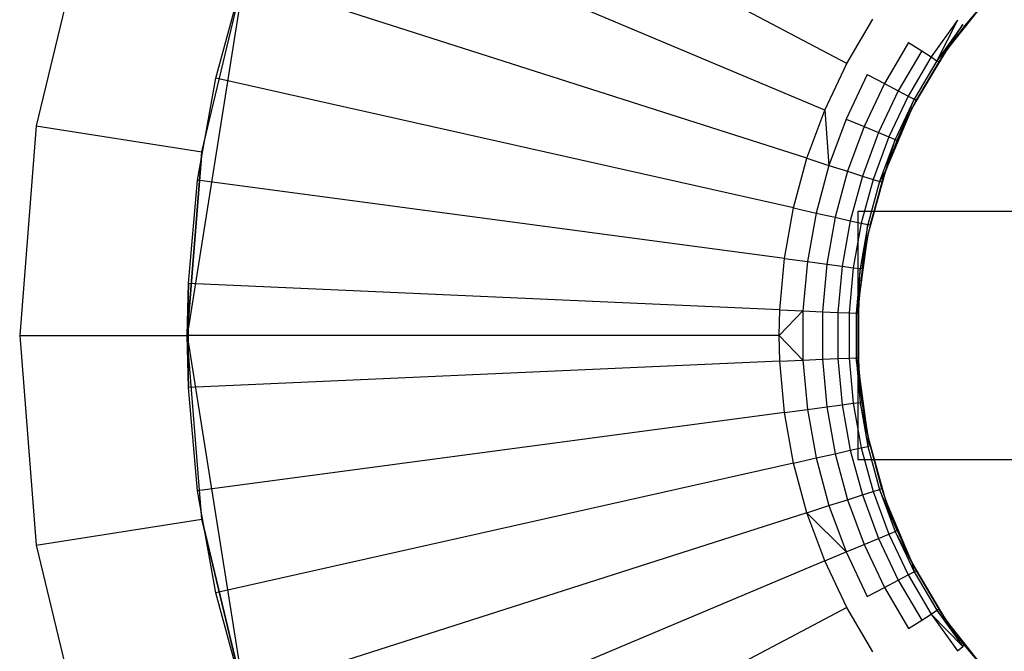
# Model space of a CAD drawing. Extents: x 1 to 115, y -55 to 55.
# Tile 20 of 86: x 51.55 to 54.49, y -46.94 to -45.06. Entities that reach past the tile are written whole.
import ezdxf

# ---------------------------------------------------------------- set-up
doc = ezdxf.new("R2010")
doc.units = 0
doc.header["$LTSCALE"] = 25.4
doc.layers.get('0').update_dxf_attribs({"linetype": 'CONTINUOUS'})

# ---------------------------------------------------------------- blocks, each defined once
blk = doc.blocks.new('NL2500025450_STL')
at = {"color": 0}
for p, q in [((54.0171, -45.1888, 215.9753), (52.4565, -44.3629, 214.2096)), ((54.0171, -45.1888, 215.9753), (52.4565, -44.3629, 214.2096)), ((53.9514, -45.3275, 215.9753), (52.3239, -44.6427, 214.2096)), ((53.9514, -45.3275, 215.9753), (52.3239, -44.6427, 214.2096)), ((51.7458, -44.7639, 213.8096), (51.5992, -45.3743, 213.8096)), ((51.7458, -44.7639, 213.8096), (51.5992, -45.3743, 213.8096)), ((52.2213, -44.9184, 214.8096), (52.05, -46, 214.8096)), ((52.2213, -44.9184, 214.8096), (52.05, -46, 214.8096)), ((52.0931, -45.4525, 214.3096), (52.2213, -44.9184, 214.8096)), ((52.0931, -45.4525, 214.3096), (52.2213, -44.9184, 214.8096)), ((52.0931, -45.4525, 214.3096), (52.2213, -44.9184, 214.3096)), ((52.0931, -45.4525, 214.3096), (52.2213, -44.9184, 214.3096)), ((52.1353, -45.232, 213.8096), (52.2165, -44.9332, 213.8096)), ((52.1353, -45.232, 214.2096), (52.2165, -44.9332, 214.2096)), ((52.1353, -45.232, 213.8096), (52.2165, -44.9332, 213.8096)), ((52.1353, -45.232, 214.2096), (52.2165, -44.9332, 214.2096)), ((53.8982, -45.4714, 215.9753), (52.2165, -44.9332, 214.2096)), ((53.8982, -45.4714, 215.9753), (52.2165, -44.9332, 214.2096)), ((54.3133, -45.1511, 221.8096), (54.4375, -44.9938, 221.8096)), ((54.3133, -45.1511, 221.8096), (54.4375, -44.9938, 221.8096)), ((54.4375, -44.9938, 221.8096), (54.3684, -45.0759, 216.541)), ((54.4375, -44.9938, 216.541), (54.3684, -45.0759, 216.541)), ((54.4375, -44.9938, 221.8096), (54.3684, -45.0759, 216.541)), ((54.0171, -45.1888, 215.9753), (54.0948, -45.0565, 215.9753)), ((54.347, -45.0591, 216.3339), (54.2685, -45.1691, 216.3339)), ((54.347, -45.0591, 216.3339), (54.2856, -45.1802, 216.4365)), ((54.363, -45.0717, 216.4365), (54.2856, -45.1802, 216.4365)), ((54.3133, -45.1511, 216.541), (54.363, -45.0717, 216.4365)), ((54.3684, -45.0759, 216.541), (54.3133, -45.1511, 221.8096)), ((54.3684, -45.0759, 216.541), (54.3133, -45.1511, 221.8096)), ((54.3684, -45.0759, 216.541), (54.3133, -45.1511, 216.541)), ((54.2015, -45.1257, 216.1409), (54.1295, -45.2483, 216.1409)), ((54.2015, -45.1257, 216.1409), (54.2403, -45.1508, 216.2348)), ((54.2403, -45.1508, 216.2348), (54.1704, -45.2699, 216.2348)), ((54.2403, -45.1508, 216.2348), (54.1704, -45.2699, 216.2348)), ((54.2112, -45.3235, 221.8096), (54.3133, -45.1511, 221.8096)), ((54.2112, -45.3235, 221.8096), (54.3133, -45.1511, 221.8096)), ((54.3133, -45.1511, 221.8096), (54.2242, -45.2984, 216.541)), ((54.3133, -45.1511, 221.8096), (54.2242, -45.2984, 216.541)), ((54.2403, -45.1508, 216.2348), (54.2685, -45.1691, 216.3339)), ((54.3133, -45.1511, 216.541), (54.2856, -45.1802, 216.4365)), ((54.3133, -45.1511, 221.8096), (54.2914, -45.184, 216.541)), ((54.3133, -45.1511, 216.541), (54.2914, -45.184, 216.541)), ((54.3133, -45.1511, 221.8096), (54.2914, -45.184, 216.541)), ((54.3133, -45.1511, 216.541), (54.3133, -45.1511, 221.8096)), ((54.3133, -45.1511, 216.541), (54.3133, -45.1511, 221.8096)), ((53.9514, -45.3275, 215.9753), (54.0171, -45.1888, 215.9753)), ((54.2685, -45.1691, 216.3339), (54.2001, -45.2856, 216.3339)), ((54.2685, -45.1691, 216.3339), (54.2001, -45.2856, 216.3339)), ((54.2856, -45.1802, 216.4365), (54.2181, -45.2952, 216.4365)), ((54.2856, -45.1802, 216.4365), (54.2181, -45.2952, 216.4365)), ((54.2914, -45.184, 216.541), (54.2242, -45.2984, 216.541)), ((54.2914, -45.184, 216.541), (54.2242, -45.2984, 216.541)), ((54.2685, -45.1691, 216.3339), (54.2856, -45.1802, 216.4365)), ((54.2685, -45.1691, 216.3339), (54.2856, -45.1802, 216.4365)), ((54.2914, -45.184, 216.541), (54.2856, -45.1802, 216.4365)), ((54.0781, -45.2211, 216.0539), (54.015, -45.3542, 216.0539)), ((54.0781, -45.2211, 216.0539), (54.1295, -45.2483, 216.1409)), ((52.0808, -45.5368, 213.8096), (52.1353, -45.232, 213.8096)), ((52.0808, -45.5368, 214.2096), (52.1353, -45.232, 214.2096)), ((52.0808, -45.5368, 213.8096), (52.1353, -45.232, 213.8096)), ((52.0808, -45.5368, 214.2096), (52.1353, -45.232, 214.2096)), ((52.1353, -45.232, 214.2096), (52.1353, -45.232, 213.8096)), ((52.1353, -45.232, 214.2096), (52.1353, -45.232, 213.8096)), ((53.858, -45.6194, 215.9753), (52.1353, -45.232, 214.2096)), ((53.858, -45.6194, 215.9753), (52.1353, -45.232, 214.2096)), ((54.1295, -45.2483, 216.1409), (54.0686, -45.3768, 216.1409)), ((54.1295, -45.2483, 216.1409), (54.0686, -45.3768, 216.1409)), ((54.1295, -45.2483, 216.1409), (54.1704, -45.2699, 216.2348)), ((54.1295, -45.2483, 216.1409), (54.1704, -45.2699, 216.2348)), ((54.1704, -45.2699, 216.2348), (54.1112, -45.3947, 216.2348)), ((54.1704, -45.2699, 216.2348), (54.1112, -45.3947, 216.2348)), ((54.1704, -45.2699, 216.2348), (54.2001, -45.2856, 216.3339)), ((54.1704, -45.2699, 216.2348), (54.2001, -45.2856, 216.3339)), ((54.2001, -45.2856, 216.3339), (54.1423, -45.4077, 216.3339)), ((54.2001, -45.2856, 216.3339), (54.1423, -45.4077, 216.3339)), ((54.2181, -45.2952, 216.4365), (54.1611, -45.4157, 216.4365)), ((54.2181, -45.2952, 216.4365), (54.1611, -45.4157, 216.4365)), ((54.1674, -45.4183, 216.541), (54.2181, -45.2952, 216.4365)), ((54.2001, -45.2856, 216.3339), (54.2181, -45.2952, 216.4365)), ((54.2001, -45.2856, 216.3339), (54.2181, -45.2952, 216.4365)), ((54.2112, -45.3235, 221.8096), (54.2242, -45.2984, 216.541)), ((54.2242, -45.2984, 216.541), (54.2112, -45.3235, 216.541)), ((54.2112, -45.3235, 221.8096), (54.2242, -45.2984, 216.541)), ((54.2242, -45.2984, 216.541), (54.2181, -45.2952, 216.4365)), ((53.8982, -45.4714, 215.9753), (53.9514, -45.3275, 215.9753)), ((53.8982, -45.4714, 215.9753), (53.9514, -45.3275, 215.9753)), ((53.9514, -45.3275, 215.9753), (53.9639, -45.4924, 216.0539)), ((54.133, -45.508, 221.8096), (54.2112, -45.3235, 221.8096)), ((54.133, -45.508, 221.8096), (54.2112, -45.3235, 221.8096)), ((54.2112, -45.3235, 221.8096), (54.1674, -45.4183, 216.541)), ((54.2112, -45.3235, 221.8096), (54.1674, -45.4183, 216.541)), ((54.2112, -45.3235, 216.541), (54.1674, -45.4183, 216.541)), ((54.2112, -45.3235, 221.8096), (54.2112, -45.3235, 216.541)), ((54.2112, -45.3235, 221.8096), (54.2112, -45.3235, 216.541)), ((54.015, -45.3542, 216.0539), (53.9639, -45.4924, 216.0539)), ((54.015, -45.3542, 216.0539), (54.0686, -45.3768, 216.1409)), ((54.015, -45.3542, 216.0539), (54.0686, -45.3768, 216.1409)), ((51.5992, -45.3743, 213.8096), (51.55, -46, 213.8096)), ((51.5992, -45.3743, 213.8096), (51.55, -46, 213.8096)), ((51.5992, -45.3743, 213.8096), (52.0931, -45.4525, 214.3096)), ((51.5992, -45.3743, 213.8096), (52.0931, -45.4525, 214.3096)), ((54.0686, -45.3768, 216.1409), (54.0193, -45.5101, 216.1409)), ((54.0686, -45.3768, 216.1409), (54.0193, -45.5101, 216.1409)), ((54.1112, -45.3947, 216.2348), (54.0634, -45.5242, 216.2348)), ((54.1112, -45.3947, 216.2348), (54.0634, -45.5242, 216.2348)), ((54.0686, -45.3768, 216.1409), (54.1112, -45.3947, 216.2348)), ((54.0686, -45.3768, 216.1409), (54.1112, -45.3947, 216.2348)), ((54.1112, -45.3947, 216.2348), (54.1423, -45.4077, 216.3339)), ((54.1112, -45.3947, 216.2348), (54.1423, -45.4077, 216.3339)), ((54.1423, -45.4077, 216.3339), (54.0954, -45.5345, 216.3339)), ((54.1423, -45.4077, 216.3339), (54.0954, -45.5345, 216.3339)), ((54.1611, -45.4157, 216.4365), (54.1149, -45.5407, 216.4365)), ((54.1611, -45.4157, 216.4365), (54.1149, -45.5407, 216.4365)), ((54.133, -45.508, 216.541), (54.1611, -45.4157, 216.4365)), ((54.133, -45.508, 221.8096), (54.1674, -45.4183, 216.541)), ((54.1674, -45.4183, 216.541), (54.133, -45.508, 216.541)), ((54.133, -45.508, 221.8096), (54.1674, -45.4183, 216.541)), ((54.1423, -45.4077, 216.3339), (54.1611, -45.4157, 216.4365)), ((54.1423, -45.4077, 216.3339), (54.1611, -45.4157, 216.4365)), ((54.1674, -45.4183, 216.541), (54.1611, -45.4157, 216.4365)), ((52.05, -46, 214.3096), (52.0931, -45.4525, 214.3096)), ((52.0931, -45.4525, 214.3096), (52.05, -46, 214.8096)), ((52.0931, -45.4525, 214.3096), (52.05, -46, 214.8096)), ((52.05, -46, 214.3096), (52.0931, -45.4525, 214.3096)), ((53.858, -45.6194, 215.9753), (53.8982, -45.4714, 215.9753)), ((53.858, -45.6194, 215.9753), (53.8982, -45.4714, 215.9753)), ((53.8982, -45.4714, 215.9753), (53.9639, -45.4924, 216.0539)), ((53.8982, -45.4714, 215.9753), (53.9639, -45.4924, 216.0539)), ((53.9639, -45.4924, 216.0539), (53.9253, -45.6346, 216.0539)), ((53.9639, -45.4924, 216.0539), (53.9253, -45.6346, 216.0539)), ((53.9639, -45.4924, 216.0539), (54.0193, -45.5101, 216.1409)), ((53.9639, -45.4924, 216.0539), (54.0193, -45.5101, 216.1409)), ((54.0193, -45.5101, 216.1409), (53.982, -45.6473, 216.1409)), ((54.0193, -45.5101, 216.1409), (53.982, -45.6473, 216.1409)), ((54.0193, -45.5101, 216.1409), (54.0634, -45.5242, 216.2348)), ((54.0193, -45.5101, 216.1409), (54.0634, -45.5242, 216.2348)), ((54.0801, -45.7012, 221.8096), (54.133, -45.508, 221.8096)), ((54.0801, -45.7012, 221.8096), (54.133, -45.508, 221.8096)), ((54.0866, -45.6708, 216.541), (54.133, -45.508, 221.8096)), ((54.0866, -45.6708, 216.541), (54.133, -45.508, 221.8096)), ((54.133, -45.508, 216.541), (54.1149, -45.5407, 216.4365)), ((54.133, -45.508, 216.541), (54.1214, -45.5428, 216.541)), ((54.1214, -45.5428, 216.541), (54.133, -45.508, 221.8096)), ((54.1214, -45.5428, 216.541), (54.133, -45.508, 221.8096)), ((54.133, -45.508, 221.8096), (54.133, -45.508, 216.541)), ((54.133, -45.508, 221.8096), (54.133, -45.508, 216.541)), ((52.0534, -45.8452, 213.8096), (52.0808, -45.5368, 213.8096)), ((52.0534, -45.8452, 214.2096), (52.0808, -45.5368, 214.2096)), ((52.0534, -45.8452, 213.8096), (52.0808, -45.5368, 213.8096)), ((52.0534, -45.8452, 214.2096), (52.0808, -45.5368, 214.2096)), ((52.0808, -45.5368, 214.2096), (52.0808, -45.5368, 213.8096)), ((52.0808, -45.5368, 214.2096), (52.0808, -45.5368, 213.8096)), ((53.8309, -45.7705, 215.9753), (52.0808, -45.5368, 214.2096)), ((53.8309, -45.7705, 215.9753), (52.0808, -45.5368, 214.2096)), ((54.0634, -45.5242, 216.2348), (54.0271, -45.6575, 216.2348)), ((54.0634, -45.5242, 216.2348), (54.0271, -45.6575, 216.2348)), ((54.0954, -45.5345, 216.3339), (54.06, -45.6649, 216.3339)), ((54.0954, -45.5345, 216.3339), (54.06, -45.6649, 216.3339)), ((54.0634, -45.5242, 216.2348), (54.0954, -45.5345, 216.3339)), ((54.0634, -45.5242, 216.2348), (54.0954, -45.5345, 216.3339)), ((54.1149, -45.5407, 216.4365), (54.0799, -45.6693, 216.4365)), ((54.1149, -45.5407, 216.4365), (54.0799, -45.6693, 216.4365)), ((54.1214, -45.5428, 216.541), (54.0866, -45.6708, 216.541)), ((54.1214, -45.5428, 216.541), (54.0866, -45.6708, 216.541)), ((54.0954, -45.5345, 216.3339), (54.1149, -45.5407, 216.4365)), ((54.0954, -45.5345, 216.3339), (54.1149, -45.5407, 216.4365)), ((54.1214, -45.5428, 216.541), (54.1149, -45.5407, 216.4365)), ((53.8309, -45.7705, 215.9753), (53.858, -45.6194, 215.9753)), ((53.8309, -45.7705, 215.9753), (53.858, -45.6194, 215.9753)), ((53.858, -45.6194, 215.9753), (53.9253, -45.6346, 216.0539)), ((53.858, -45.6194, 215.9753), (53.9253, -45.6346, 216.0539)), ((53.9253, -45.6346, 216.0539), (53.8993, -45.7796, 216.0539)), ((53.9253, -45.6346, 216.0539), (53.8993, -45.7796, 216.0539)), ((53.9253, -45.6346, 216.0539), (53.982, -45.6473, 216.1409)), ((53.9253, -45.6346, 216.0539), (53.982, -45.6473, 216.1409)), ((54.9598, -45.63, 213.8096), (54.05, -45.63, 213.8096)), ((54.05, -45.63, 213.8096), (54.05, -46.37, 213.8096)), ((55.0521, -45.63, 215.8196), (54.05, -45.63, 213.8096)), ((54.9598, -45.63, 213.8096), (54.05, -45.63, 213.8096)), ((54.05, -45.63, 213.8096), (54.05, -46.37, 213.8096)), ((55.0521, -45.63, 215.8196), (54.05, -45.63, 213.8096)), ((53.982, -45.6473, 216.1409), (53.957, -45.7873, 216.1409)), ((53.982, -45.6473, 216.1409), (53.957, -45.7873, 216.1409)), ((53.982, -45.6473, 216.1409), (54.0271, -45.6575, 216.2348)), ((53.982, -45.6473, 216.1409), (54.0271, -45.6575, 216.2348)), ((54.0271, -45.6575, 216.2348), (54.0028, -45.7934, 216.2348)), ((54.0271, -45.6575, 216.2348), (54.0028, -45.7934, 216.2348)), ((54.0271, -45.6575, 216.2348), (54.06, -45.6649, 216.3339)), ((54.0271, -45.6575, 216.2348), (54.06, -45.6649, 216.3339)), ((54.06, -45.6649, 216.3339), (54.0362, -45.7979, 216.3339)), ((54.06, -45.6649, 216.3339), (54.0362, -45.7979, 216.3339)), ((54.06, -45.6649, 216.3339), (54.0799, -45.6693, 216.4365)), ((54.06, -45.6649, 216.3339), (54.0799, -45.6693, 216.4365)), ((54.0799, -45.6693, 216.4365), (54.0564, -45.8006, 216.4365)), ((54.0799, -45.6693, 216.4365), (54.0564, -45.8006, 216.4365)), ((54.0632, -45.8015, 216.541), (54.0799, -45.6693, 216.4365)), ((54.0866, -45.6708, 216.541), (54.0799, -45.6693, 216.4365)), ((54.0866, -45.6708, 216.541), (54.0801, -45.7012, 221.8096)), ((54.0866, -45.6708, 216.541), (54.0801, -45.7012, 221.8096)), ((54.0866, -45.6708, 216.541), (54.0801, -45.7012, 216.541)), ((54.0533, -45.8998, 221.8096), (54.0801, -45.7012, 221.8096)), ((54.0533, -45.8998, 221.8096), (54.0801, -45.7012, 221.8096)), ((54.0801, -45.7012, 221.8096), (54.0632, -45.8015, 216.541)), ((54.0801, -45.7012, 216.541), (54.0632, -45.8015, 216.541)), ((54.0801, -45.7012, 221.8096), (54.0632, -45.8015, 216.541)), ((54.0801, -45.7012, 216.541), (54.0801, -45.7012, 221.8096)), ((54.0801, -45.7012, 216.541), (54.0801, -45.7012, 221.8096)), ((53.8174, -45.9233, 215.9753), (53.8309, -45.7705, 215.9753)), ((53.8174, -45.9233, 215.9753), (53.8309, -45.7705, 215.9753)), ((53.8309, -45.7705, 215.9753), (53.8993, -45.7796, 216.0539)), ((53.8309, -45.7705, 215.9753), (53.8993, -45.7796, 216.0539)), ((53.8993, -45.7796, 216.0539), (53.8863, -45.9263, 216.0539)), ((53.8993, -45.7796, 216.0539), (53.8863, -45.9263, 216.0539)), ((53.8993, -45.7796, 216.0539), (53.957, -45.7873, 216.1409)), ((53.8993, -45.7796, 216.0539), (53.957, -45.7873, 216.1409)), ((53.957, -45.7873, 216.1409), (53.9444, -45.9289, 216.1409)), ((53.957, -45.7873, 216.1409), (53.9444, -45.9289, 216.1409)), ((53.957, -45.7873, 216.1409), (54.0028, -45.7934, 216.2348)), ((53.957, -45.7873, 216.1409), (54.0028, -45.7934, 216.2348)), ((54.0028, -45.7934, 216.2348), (53.9906, -45.931, 216.2348)), ((54.0028, -45.7934, 216.2348), (53.9906, -45.931, 216.2348)), ((54.0028, -45.7934, 216.2348), (54.0362, -45.7979, 216.3339)), ((54.0028, -45.7934, 216.2348), (54.0362, -45.7979, 216.3339)), ((54.0362, -45.7979, 216.3339), (54.0242, -45.9324, 216.3339)), ((54.0362, -45.7979, 216.3339), (54.0242, -45.9324, 216.3339)), ((54.0362, -45.7979, 216.3339), (54.0564, -45.8006, 216.4365)), ((54.0362, -45.7979, 216.3339), (54.0564, -45.8006, 216.4365)), ((54.0564, -45.8006, 216.4365), (54.0446, -45.9333, 216.4365)), ((54.0564, -45.8006, 216.4365), (54.0446, -45.9333, 216.4365)), ((54.0533, -45.8998, 216.541), (54.0564, -45.8006, 216.4365)), ((54.0632, -45.8015, 216.541), (54.0533, -45.8998, 221.8096)), ((54.0632, -45.8015, 216.541), (54.0533, -45.8998, 221.8096)), ((54.0632, -45.8015, 216.541), (54.0533, -45.8998, 216.541)), ((54.0632, -45.8015, 216.541), (54.0564, -45.8006, 216.4365)), ((52.05, -46, 214.2096), (52.0534, -45.8452, 214.2096)), ((52.0534, -45.8452, 213.8096), (52.05, -46, 214.2096)), ((52.0534, -45.8452, 213.8096), (52.05, -46, 214.2096)), ((52.05, -46, 214.2096), (52.0534, -45.8452, 214.2096)), ((52.0534, -46.1548, 213.8096), (52.0534, -45.8452, 213.8096)), ((52.0534, -45.8452, 214.2096), (52.0534, -45.8452, 213.8096)), ((52.0534, -45.8452, 214.2096), (52.0534, -45.8452, 213.8096)), ((52.0534, -46.1548, 213.8096), (52.0534, -45.8452, 213.8096)), ((53.8174, -45.9233, 215.9753), (52.0534, -45.8452, 214.2096)), ((53.8174, -45.9233, 215.9753), (52.0534, -45.8452, 214.2096)), ((54.0533, -45.8998, 216.541), (54.0446, -45.9333, 216.4365)), ((54.0533, -45.8998, 221.8096), (54.0515, -45.9337, 216.541)), ((54.0533, -45.8998, 216.541), (54.0515, -45.9337, 216.541)), ((54.0533, -45.8998, 221.8096), (54.0515, -45.9337, 216.541)), ((54.0533, -46.1002, 221.8096), (54.0533, -45.8998, 221.8096)), ((54.0533, -45.8998, 216.541), (54.0533, -45.8998, 221.8096)), ((54.0533, -45.8998, 216.541), (54.0533, -45.8998, 221.8096)), ((54.0533, -46.1002, 221.8096), (54.0533, -45.8998, 221.8096)), ((53.8157, -46, 215.9753), (53.8174, -45.9233, 215.9753)), ((53.8157, -46, 215.9753), (53.8863, -45.9263, 216.0539)), ((53.8174, -45.9233, 215.9753), (53.8863, -45.9263, 216.0539)), ((53.8863, -45.9263, 216.0539), (53.9444, -45.9289, 216.1409)), ((53.8863, -45.9263, 216.0539), (53.9444, -45.9289, 216.1409)), ((53.8863, -45.9263, 216.0539), (53.8863, -46.0737, 216.0539)), ((53.8863, -45.9263, 216.0539), (53.8863, -46.0737, 216.0539)), ((53.9444, -45.9289, 216.1409), (53.9906, -45.931, 216.2348)), ((53.9444, -45.9289, 216.1409), (53.9906, -45.931, 216.2348)), ((53.9444, -45.9289, 216.1409), (53.9444, -46.0711, 216.1409)), ((53.9444, -45.9289, 216.1409), (53.9444, -46.0711, 216.1409)), ((53.9906, -45.931, 216.2348), (54.0242, -45.9324, 216.3339)), ((53.9906, -45.931, 216.2348), (54.0242, -45.9324, 216.3339)), ((53.9906, -45.931, 216.2348), (53.9906, -46.069, 216.2348)), ((53.9906, -45.931, 216.2348), (53.9906, -46.069, 216.2348)), ((54.0242, -45.9324, 216.3339), (54.0446, -45.9333, 216.4365)), ((54.0242, -45.9324, 216.3339), (54.0446, -45.9333, 216.4365)), ((54.0242, -45.9324, 216.3339), (54.0242, -46.0676, 216.3339)), ((54.0242, -45.9324, 216.3339), (54.0242, -46.0676, 216.3339)), ((54.0515, -45.9337, 216.541), (54.0446, -45.9333, 216.4365)), ((54.0446, -45.9333, 216.4365), (54.0446, -46.0667, 216.4365)), ((54.0446, -45.9333, 216.4365), (54.0446, -46.0667, 216.4365)), ((54.0515, -45.9337, 216.541), (54.0515, -46.0663, 216.541)), ((54.0515, -45.9337, 216.541), (54.0515, -46.0663, 216.541)), ((51.55, -46, 213.8096), (51.5992, -46.6257, 213.8096)), ((51.55, -46, 213.8096), (51.5992, -46.6257, 213.8096)), ((51.55, -46, 213.8096), (52.05, -46, 214.3096)), ((51.55, -46, 213.8096), (52.05, -46, 214.3096)), ((52.0534, -46.1548, 214.2096), (52.05, -46, 214.2096)), ((52.05, -46, 214.2096), (52.0534, -46.1548, 213.8096)), ((52.05, -46, 214.2096), (52.0534, -46.1548, 213.8096)), ((53.8157, -46, 215.9753), (52.05, -46, 214.2096)), ((53.8157, -46, 215.9753), (52.05, -46, 214.2096)), ((52.0534, -46.1548, 214.2096), (52.05, -46, 214.2096)), ((52.0931, -46.5475, 214.3096), (52.05, -46, 214.8096)), ((52.05, -46, 214.8096), (52.2213, -47.0816, 214.8096)), ((52.0931, -46.5475, 214.3096), (52.05, -46, 214.3096)), ((52.05, -46, 214.3096), (52.05, -46, 214.8096)), ((52.0931, -46.5475, 214.3096), (52.05, -46, 214.8096)), ((52.05, -46, 214.3096), (52.05, -46, 214.8096)), ((52.05, -46, 214.8096), (52.2213, -47.0816, 214.8096)), ((52.0931, -46.5475, 214.3096), (52.05, -46, 214.3096)), ((53.8174, -46.0767, 215.9753), (53.8157, -46, 215.9753)), ((53.8157, -46, 215.9753), (53.8863, -46.0737, 216.0539)), ((53.8174, -46.0767, 215.9753), (52.0534, -46.1548, 214.2096)), ((53.8174, -46.0767, 215.9753), (52.0534, -46.1548, 214.2096)), ((53.8174, -46.0767, 215.9753), (53.8863, -46.0737, 216.0539)), ((53.8309, -46.2295, 215.9753), (53.8174, -46.0767, 215.9753)), ((53.8309, -46.2295, 215.9753), (53.8174, -46.0767, 215.9753)), ((53.8863, -46.0737, 216.0539), (53.9444, -46.0711, 216.1409)), ((53.8863, -46.0737, 216.0539), (53.9444, -46.0711, 216.1409)), ((53.8863, -46.0737, 216.0539), (53.8993, -46.2204, 216.0539)), ((53.8863, -46.0737, 216.0539), (53.8993, -46.2204, 216.0539)), ((53.9444, -46.0711, 216.1409), (53.9906, -46.069, 216.2348)), ((53.9444, -46.0711, 216.1409), (53.9906, -46.069, 216.2348)), ((53.9444, -46.0711, 216.1409), (53.957, -46.2127, 216.1409)), ((53.9444, -46.0711, 216.1409), (53.957, -46.2127, 216.1409)), ((53.9906, -46.069, 216.2348), (54.0242, -46.0676, 216.3339)), ((53.9906, -46.069, 216.2348), (54.0242, -46.0676, 216.3339)), ((53.9906, -46.069, 216.2348), (54.0028, -46.2066, 216.2348)), ((53.9906, -46.069, 216.2348), (54.0028, -46.2066, 216.2348)), ((54.0242, -46.0676, 216.3339), (54.0446, -46.0667, 216.4365)), ((54.0242, -46.0676, 216.3339), (54.0446, -46.0667, 216.4365)), ((54.0242, -46.0676, 216.3339), (54.0362, -46.2021, 216.3339)), ((54.0242, -46.0676, 216.3339), (54.0362, -46.2021, 216.3339)), ((54.0515, -46.0663, 216.541), (54.0446, -46.0667, 216.4365)), ((54.0632, -46.1985, 216.541), (54.0446, -46.0667, 216.4365)), ((54.0446, -46.0667, 216.4365), (54.0564, -46.1994, 216.4365)), ((54.0446, -46.0667, 216.4365), (54.0564, -46.1994, 216.4365)), ((54.0533, -46.1002, 221.8096), (54.0515, -46.0663, 216.541)), ((54.0515, -46.0663, 216.541), (54.0533, -46.1002, 216.541)), ((54.0533, -46.1002, 221.8096), (54.0515, -46.0663, 216.541)), ((54.0801, -46.2988, 221.8096), (54.0533, -46.1002, 221.8096)), ((54.0533, -46.1002, 221.8096), (54.0632, -46.1985, 216.541)), ((54.0533, -46.1002, 221.8096), (54.0632, -46.1985, 216.541)), ((54.0533, -46.1002, 221.8096), (54.0533, -46.1002, 216.541)), ((54.0533, -46.1002, 216.541), (54.0632, -46.1985, 216.541)), ((54.0533, -46.1002, 221.8096), (54.0533, -46.1002, 216.541)), ((54.0801, -46.2988, 221.8096), (54.0533, -46.1002, 221.8096)), ((52.0808, -46.4632, 213.8096), (52.0534, -46.1548, 213.8096)), ((52.0808, -46.4632, 214.2096), (52.0534, -46.1548, 214.2096)), ((52.0534, -46.1548, 214.2096), (52.0534, -46.1548, 213.8096)), ((52.0808, -46.4632, 213.8096), (52.0534, -46.1548, 213.8096)), ((52.0534, -46.1548, 214.2096), (52.0534, -46.1548, 213.8096)), ((52.0808, -46.4632, 214.2096), (52.0534, -46.1548, 214.2096)), ((53.8309, -46.2295, 215.9753), (53.8993, -46.2204, 216.0539)), ((53.8309, -46.2295, 215.9753), (53.8993, -46.2204, 216.0539)), ((53.8993, -46.2204, 216.0539), (53.957, -46.2127, 216.1409)), ((53.8993, -46.2204, 216.0539), (53.957, -46.2127, 216.1409)), ((53.8993, -46.2204, 216.0539), (53.9253, -46.3654, 216.0539)), ((53.8993, -46.2204, 216.0539), (53.9253, -46.3654, 216.0539)), ((53.957, -46.2127, 216.1409), (54.0028, -46.2066, 216.2348)), ((53.957, -46.2127, 216.1409), (54.0028, -46.2066, 216.2348)), ((53.957, -46.2127, 216.1409), (53.982, -46.3527, 216.1409)), ((53.957, -46.2127, 216.1409), (53.982, -46.3527, 216.1409)), ((54.0028, -46.2066, 216.2348), (54.0362, -46.2021, 216.3339)), ((54.0028, -46.2066, 216.2348), (54.0362, -46.2021, 216.3339)), ((54.0028, -46.2066, 216.2348), (54.0271, -46.3425, 216.2348)), ((54.0028, -46.2066, 216.2348), (54.0271, -46.3425, 216.2348)), ((54.0362, -46.2021, 216.3339), (54.0564, -46.1994, 216.4365)), ((54.0362, -46.2021, 216.3339), (54.0564, -46.1994, 216.4365)), ((54.0362, -46.2021, 216.3339), (54.06, -46.3351, 216.3339)), ((54.0362, -46.2021, 216.3339), (54.06, -46.3351, 216.3339)), ((54.0632, -46.1985, 216.541), (54.0564, -46.1994, 216.4365)), ((54.0801, -46.2988, 216.541), (54.0564, -46.1994, 216.4365)), ((54.0564, -46.1994, 216.4365), (54.0799, -46.3307, 216.4365)), ((54.0564, -46.1994, 216.4365), (54.0799, -46.3307, 216.4365)), ((54.0801, -46.2988, 221.8096), (54.0632, -46.1985, 216.541)), ((54.0632, -46.1985, 216.541), (54.0801, -46.2988, 216.541)), ((54.0801, -46.2988, 221.8096), (54.0632, -46.1985, 216.541)), ((53.8309, -46.2295, 215.9753), (52.0808, -46.4632, 214.2096)), ((53.8309, -46.2295, 215.9753), (52.0808, -46.4632, 214.2096)), ((53.858, -46.3806, 215.9753), (53.8309, -46.2295, 215.9753)), ((53.858, -46.3806, 215.9753), (53.8309, -46.2295, 215.9753)), ((54.0801, -46.2988, 216.541), (54.0799, -46.3307, 216.4365)), ((54.0801, -46.2988, 216.541), (54.0866, -46.3292, 216.541)), ((54.0866, -46.3292, 216.541), (54.0801, -46.2988, 221.8096)), ((54.0801, -46.2988, 221.8096), (54.0801, -46.2988, 216.541)), ((54.0866, -46.3292, 216.541), (54.0801, -46.2988, 221.8096)), ((54.1214, -46.4572, 216.541), (54.0801, -46.2988, 221.8096)), ((54.1214, -46.4572, 216.541), (54.0801, -46.2988, 221.8096)), ((54.133, -46.492, 221.8096), (54.0801, -46.2988, 221.8096)), ((54.0801, -46.2988, 221.8096), (54.0801, -46.2988, 216.541)), ((54.133, -46.492, 221.8096), (54.0801, -46.2988, 221.8096)), ((53.982, -46.3527, 216.1409), (54.0271, -46.3425, 216.2348)), ((53.982, -46.3527, 216.1409), (54.0271, -46.3425, 216.2348)), ((54.0271, -46.3425, 216.2348), (54.06, -46.3351, 216.3339)), ((54.0271, -46.3425, 216.2348), (54.06, -46.3351, 216.3339)), ((54.0271, -46.3425, 216.2348), (54.0634, -46.4758, 216.2348)), ((54.0271, -46.3425, 216.2348), (54.0634, -46.4758, 216.2348)), ((54.06, -46.3351, 216.3339), (54.0799, -46.3307, 216.4365)), ((54.06, -46.3351, 216.3339), (54.0799, -46.3307, 216.4365)), ((54.06, -46.3351, 216.3339), (54.0954, -46.4655, 216.3339)), ((54.06, -46.3351, 216.3339), (54.0954, -46.4655, 216.3339)), ((54.0866, -46.3292, 216.541), (54.0799, -46.3307, 216.4365)), ((54.0799, -46.3307, 216.4365), (54.1149, -46.4593, 216.4365)), ((54.0799, -46.3307, 216.4365), (54.1149, -46.4593, 216.4365)), ((54.0866, -46.3292, 216.541), (54.1214, -46.4572, 216.541)), ((54.0866, -46.3292, 216.541), (54.1214, -46.4572, 216.541)), ((53.858, -46.3806, 215.9753), (53.9253, -46.3654, 216.0539)), ((53.858, -46.3806, 215.9753), (53.9253, -46.3654, 216.0539)), ((53.9253, -46.3654, 216.0539), (53.982, -46.3527, 216.1409)), ((53.9253, -46.3654, 216.0539), (53.982, -46.3527, 216.1409)), ((53.9253, -46.3654, 216.0539), (53.9639, -46.5076, 216.0539)), ((53.9253, -46.3654, 216.0539), (53.9639, -46.5076, 216.0539)), ((53.982, -46.3527, 216.1409), (54.0193, -46.4899, 216.1409)), ((53.982, -46.3527, 216.1409), (54.0193, -46.4899, 216.1409)), ((54.05, -46.37, 213.8096), (54.9598, -46.37, 213.8096)), ((54.05, -46.37, 213.8096), (54.9598, -46.37, 213.8096)), ((54.05, -46.37, 213.8096), (55.0521, -46.37, 215.8196)), ((54.05, -46.37, 213.8096), (55.0521, -46.37, 215.8196)), ((53.858, -46.3806, 215.9753), (52.1353, -46.768, 214.2096)), ((53.858, -46.3806, 215.9753), (52.1353, -46.768, 214.2096)), ((53.8982, -46.5286, 215.9753), (53.858, -46.3806, 215.9753)), ((53.8982, -46.5286, 215.9753), (53.858, -46.3806, 215.9753)), ((54.0954, -46.4655, 216.3339), (54.1149, -46.4593, 216.4365)), ((54.0954, -46.4655, 216.3339), (54.1149, -46.4593, 216.4365)), ((54.1214, -46.4572, 216.541), (54.1149, -46.4593, 216.4365)), ((54.1674, -46.5817, 216.541), (54.1149, -46.4593, 216.4365)), ((54.1149, -46.4593, 216.4365), (54.1611, -46.5843, 216.4365)), ((54.1149, -46.4593, 216.4365), (54.1611, -46.5843, 216.4365)), ((54.1214, -46.4572, 216.541), (54.133, -46.492, 221.8096)), ((54.1214, -46.4572, 216.541), (54.133, -46.492, 221.8096)), ((54.1214, -46.4572, 216.541), (54.133, -46.492, 216.541)), ((52.1353, -46.768, 213.8096), (52.0808, -46.4632, 213.8096)), ((52.1353, -46.768, 214.2096), (52.0808, -46.4632, 214.2096)), ((52.0808, -46.4632, 214.2096), (52.0808, -46.4632, 213.8096)), ((52.1353, -46.768, 213.8096), (52.0808, -46.4632, 213.8096)), ((52.0808, -46.4632, 214.2096), (52.0808, -46.4632, 213.8096)), ((52.1353, -46.768, 214.2096), (52.0808, -46.4632, 214.2096)), ((54.0193, -46.4899, 216.1409), (54.0634, -46.4758, 216.2348)), ((54.0193, -46.4899, 216.1409), (54.0634, -46.4758, 216.2348)), ((54.0634, -46.4758, 216.2348), (54.0954, -46.4655, 216.3339)), ((54.0634, -46.4758, 216.2348), (54.0954, -46.4655, 216.3339)), ((54.0634, -46.4758, 216.2348), (54.1112, -46.6053, 216.2348)), ((54.0634, -46.4758, 216.2348), (54.1112, -46.6053, 216.2348)), ((54.0954, -46.4655, 216.3339), (54.1423, -46.5923, 216.3339)), ((54.0954, -46.4655, 216.3339), (54.1423, -46.5923, 216.3339)), ((53.8982, -46.5286, 215.9753), (53.9639, -46.5076, 216.0539)), ((53.9639, -46.5076, 216.0539), (54.0193, -46.4899, 216.1409)), ((53.9639, -46.5076, 216.0539), (54.0193, -46.4899, 216.1409)), ((53.9639, -46.5076, 216.0539), (54.015, -46.6458, 216.0539)), ((54.0193, -46.4899, 216.1409), (54.0686, -46.6232, 216.1409)), ((54.0193, -46.4899, 216.1409), (54.0686, -46.6232, 216.1409)), ((54.133, -46.492, 221.8096), (54.1674, -46.5817, 216.541)), ((54.2112, -46.6765, 221.8096), (54.133, -46.492, 221.8096)), ((54.133, -46.492, 216.541), (54.133, -46.492, 221.8096)), ((54.133, -46.492, 216.541), (54.133, -46.492, 221.8096)), ((54.133, -46.492, 216.541), (54.1674, -46.5817, 216.541)), ((54.133, -46.492, 221.8096), (54.1674, -46.5817, 216.541)), ((54.2112, -46.6765, 221.8096), (54.133, -46.492, 221.8096)), ((51.5992, -46.6257, 213.8096), (52.0931, -46.5475, 214.3096)), ((51.5992, -46.6257, 213.8096), (52.0931, -46.5475, 214.3096)), ((52.2213, -47.0816, 214.3096), (52.0931, -46.5475, 214.3096)), ((52.0931, -46.5475, 214.3096), (52.2213, -47.0816, 214.8096)), ((52.0931, -46.5475, 214.3096), (52.2213, -47.0816, 214.8096)), ((52.2213, -47.0816, 214.3096), (52.0931, -46.5475, 214.3096)), ((53.8982, -46.5286, 215.9753), (52.2165, -47.0668, 214.2096)), ((53.8982, -46.5286, 215.9753), (52.2165, -47.0668, 214.2096)), ((53.9514, -46.6725, 215.9753), (53.8982, -46.5286, 215.9753)), ((53.8982, -46.5286, 215.9753), (54.015, -46.6458, 216.0539)), ((53.9514, -46.6725, 215.9753), (53.8982, -46.5286, 215.9753)), ((54.0686, -46.6232, 216.1409), (54.1112, -46.6053, 216.2348)), ((54.0686, -46.6232, 216.1409), (54.1112, -46.6053, 216.2348)), ((54.1112, -46.6053, 216.2348), (54.1423, -46.5923, 216.3339)), ((54.1112, -46.6053, 216.2348), (54.1423, -46.5923, 216.3339)), ((54.1112, -46.6053, 216.2348), (54.1704, -46.7301, 216.2348)), ((54.1112, -46.6053, 216.2348), (54.1704, -46.7301, 216.2348)), ((54.1423, -46.5923, 216.3339), (54.1611, -46.5843, 216.4365)), ((54.1423, -46.5923, 216.3339), (54.1611, -46.5843, 216.4365)), ((54.1423, -46.5923, 216.3339), (54.2001, -46.7144, 216.3339)), ((54.1423, -46.5923, 216.3339), (54.2001, -46.7144, 216.3339)), ((54.1674, -46.5817, 216.541), (54.1611, -46.5843, 216.4365)), ((54.2112, -46.6765, 216.541), (54.1611, -46.5843, 216.4365)), ((54.1611, -46.5843, 216.4365), (54.2181, -46.7048, 216.4365)), ((54.1611, -46.5843, 216.4365), (54.2181, -46.7048, 216.4365)), ((54.1674, -46.5817, 216.541), (54.2112, -46.6765, 221.8096)), ((54.1674, -46.5817, 216.541), (54.2112, -46.6765, 221.8096)), ((54.1674, -46.5817, 216.541), (54.2112, -46.6765, 216.541)), ((51.5992, -46.6257, 213.8096), (51.7458, -47.2361, 213.8096)), ((51.5992, -46.6257, 213.8096), (51.7458, -47.2361, 213.8096)), ((54.015, -46.6458, 216.0539), (54.0686, -46.6232, 216.1409)), ((54.015, -46.6458, 216.0539), (54.0686, -46.6232, 216.1409)), ((54.0686, -46.6232, 216.1409), (54.1295, -46.7517, 216.1409)), ((54.0686, -46.6232, 216.1409), (54.1295, -46.7517, 216.1409)), ((53.9514, -46.6725, 215.9753), (54.015, -46.6458, 216.0539)), ((54.015, -46.6458, 216.0539), (54.0781, -46.7789, 216.0539)), ((53.9514, -46.6725, 215.9753), (52.3239, -47.3573, 214.2096)), ((53.9514, -46.6725, 215.9753), (52.3239, -47.3573, 214.2096)), ((54.0171, -46.8112, 215.9753), (53.9514, -46.6725, 215.9753)), ((54.3133, -46.8489, 221.8096), (54.2112, -46.6765, 221.8096)), ((54.2112, -46.6765, 221.8096), (54.2914, -46.816, 216.541)), ((54.2112, -46.6765, 221.8096), (54.2914, -46.816, 216.541)), ((54.2112, -46.6765, 221.8096), (54.2242, -46.7016, 216.541)), ((54.2112, -46.6765, 216.541), (54.2112, -46.6765, 221.8096)), ((54.2112, -46.6765, 216.541), (54.2112, -46.6765, 221.8096)), ((54.2112, -46.6765, 216.541), (54.2242, -46.7016, 216.541)), ((54.2112, -46.6765, 221.8096), (54.2242, -46.7016, 216.541)), ((54.3133, -46.8489, 221.8096), (54.2112, -46.6765, 221.8096)), ((54.2112, -46.6765, 216.541), (54.2181, -46.7048, 216.4365)), ((54.1704, -46.7301, 216.2348), (54.2001, -46.7144, 216.3339)), ((54.1704, -46.7301, 216.2348), (54.2001, -46.7144, 216.3339)), ((54.2001, -46.7144, 216.3339), (54.2181, -46.7048, 216.4365)), ((54.2001, -46.7144, 216.3339), (54.2181, -46.7048, 216.4365)), ((54.2001, -46.7144, 216.3339), (54.2685, -46.8309, 216.3339)), ((54.2001, -46.7144, 216.3339), (54.2685, -46.8309, 216.3339)), ((54.2242, -46.7016, 216.541), (54.2181, -46.7048, 216.4365)), ((54.2181, -46.7048, 216.4365), (54.2856, -46.8198, 216.4365)), ((54.2181, -46.7048, 216.4365), (54.2856, -46.8198, 216.4365)), ((54.2242, -46.7016, 216.541), (54.2914, -46.816, 216.541)), ((54.2242, -46.7016, 216.541), (54.2914, -46.816, 216.541)), ((54.0781, -46.7789, 216.0539), (54.1295, -46.7517, 216.1409)), ((54.1295, -46.7517, 216.1409), (54.1704, -46.7301, 216.2348)), ((54.1295, -46.7517, 216.1409), (54.1704, -46.7301, 216.2348)), ((54.1295, -46.7517, 216.1409), (54.2015, -46.8743, 216.1409)), ((54.1704, -46.7301, 216.2348), (54.2403, -46.8492, 216.2348)), ((54.1704, -46.7301, 216.2348), (54.2403, -46.8492, 216.2348)), ((52.2165, -47.0668, 213.8096), (52.1353, -46.768, 213.8096)), ((52.2165, -47.0668, 214.2096), (52.1353, -46.768, 214.2096)), ((52.1353, -46.768, 214.2096), (52.1353, -46.768, 213.8096)), ((52.2165, -47.0668, 213.8096), (52.1353, -46.768, 213.8096)), ((52.1353, -46.768, 214.2096), (52.1353, -46.768, 213.8096)), ((52.2165, -47.0668, 214.2096), (52.1353, -46.768, 214.2096)), ((54.0171, -46.8112, 215.9753), (52.4565, -47.6371, 214.2096)), ((54.0171, -46.8112, 215.9753), (52.4565, -47.6371, 214.2096)), ((54.0948, -46.9435, 215.9753), (54.0171, -46.8112, 215.9753)), ((54.2403, -46.8492, 216.2348), (54.2685, -46.8309, 216.3339)), ((54.2685, -46.8309, 216.3339), (54.2856, -46.8198, 216.4365)), ((54.2685, -46.8309, 216.3339), (54.363, -46.9283, 216.4365)), ((54.2685, -46.8309, 216.3339), (54.347, -46.9409, 216.3339)), ((54.2914, -46.816, 216.541), (54.2856, -46.8198, 216.4365)), ((54.3684, -46.9241, 216.541), (54.2856, -46.8198, 216.4365)), ((54.2856, -46.8198, 216.4365), (54.363, -46.9283, 216.4365)), ((54.3133, -46.8489, 221.8096), (54.2914, -46.816, 216.541)), ((54.2914, -46.816, 216.541), (54.3133, -46.8489, 216.541)), ((54.3133, -46.8489, 221.8096), (54.2914, -46.816, 216.541)), ((54.2015, -46.8743, 216.1409), (54.2403, -46.8492, 216.2348)), ((54.4375, -47.0062, 221.8096), (54.3133, -46.8489, 221.8096)), ((54.3133, -46.8489, 221.8096), (54.3684, -46.9241, 216.541)), ((54.3133, -46.8489, 221.8096), (54.3684, -46.9241, 216.541)), ((54.3133, -46.8489, 221.8096), (54.3133, -46.8489, 216.541)), ((54.3133, -46.8489, 216.541), (54.3684, -46.9241, 216.541)), ((54.3133, -46.8489, 221.8096), (54.3133, -46.8489, 216.541)), ((54.4375, -47.0062, 221.8096), (54.3133, -46.8489, 221.8096)), ((54.347, -46.9409, 216.3339), (54.363, -46.9283, 216.4365)), ((54.3684, -46.9241, 216.541), (54.363, -46.9283, 216.4365)), ((54.4375, -47.0062, 221.8096), (54.3684, -46.9241, 216.541)), ((54.3684, -46.9241, 216.541), (54.4375, -47.0062, 216.541)), ((54.4375, -47.0062, 221.8096), (54.3684, -46.9241, 216.541))]:
    blk.add_line(p, q, dxfattribs=at)

msp = doc.modelspace()

# ---------------------------------------------------------------- block references
at = {"color": 0}
msp.add_blockref('NL2500025450_STL', (0, 0, 200), dxfattribs=at)

doc.saveas('drawing.dxf')
